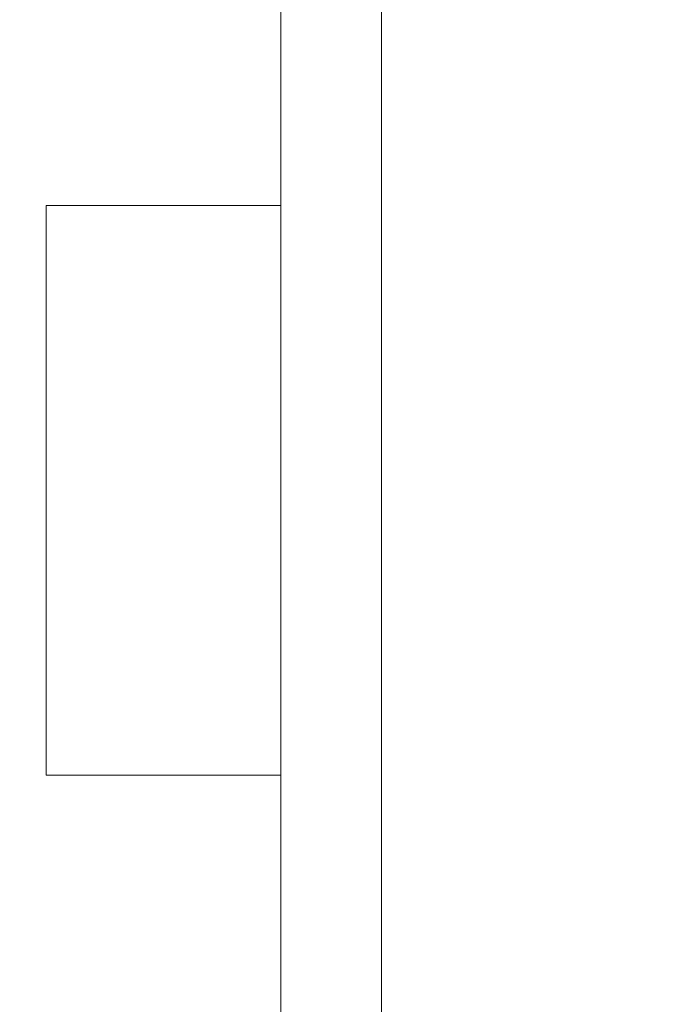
# Model space of a CAD drawing. Header units: metres. Extents: x -4 to 99, y -11 to 17.
# Tile 119 of 256: x 7.992 to 8.185, y 11.805 to 12.098. Entities that reach past the tile are written whole.
import ezdxf

# ---------------------------------------------------------------- set-up
doc = ezdxf.new("R2010")
doc.units = ezdxf.units.M
doc.header["$MEASUREMENT"] = 0
doc.linetypes.add('Wipeout_Contour', pattern=[1, 0, -1])
doc.layers.add('152 - Bemaßung_ Beschriftung.Ausbau', color=7, linetype='Continuous')
doc.layers.add('701 - Einrichtung.Möbel', color=7, linetype='Continuous')
doc.styles.add('ERSTELLTER_STIL_2', font='txt')
doc.dimstyles.new('ERSTELLTER_STIL__2', dxfattribs={"dimtxt": 0.1, "dimasz": 0.0532, "dimexe": 0.18, "dimexo": 0.0625, "dimgap": 0, "dimtad": 1, "dimtih": 1, "dimtoh": 1, "dimzin": 0, "dimdsep": 46, "dimtxsty": 'ERSTELLTER_STIL_2', "dimblk": 'ARROWHEAD_2', "dimblk1": 'ARROWHEAD_2', "dimblk2": 'ARROWHEAD_2', "dimcen": 0.09, "dimse1": 1, "dimse2": 1, "dimclrd": 7, "dimclre": 7, "dimclrt": 7, "dimazin": 0, "dimtfac": 1, "dimtdec": 4, "dimtmove": 0, "dimatfit": 3, "dimfxl": 1, "dimtolj": 1, "dimtzin": 0, "dimarcsym": 0})

# ---------------------------------------------------------------- blocks, each defined once
blk = doc.blocks.new('*D267')
at = {"layer": '152 - Bemaßung_ Beschriftung.Ausbau', "color": 7, "linetype": 'Continuous', "lineweight": 5}
for p, q in [((7.80002, 15.3025), (7.80002, 15.4075)), ((11.25, 15.3025), (11.25, 15.4075)), ((7.82023, 15.39), (7.77982, 15.32)), ((11.27021, 15.39), (11.22979, 15.32)), ((7.66002, 15.355), (7.80002, 15.355)), ((7.80002, 15.355), (11.25, 15.355))]:
    blk.add_line(p, q, dxfattribs=at)
at = {"layer": '152 - Bemaßung_ Beschriftung.Ausbau', "color": 7, "lineweight": 5, "char_height": 0.1, "attachment_point": 7, "style": 'ERSTELLTER_STIL_2'}
for s, insert in [('\\A1;{\\pql;\\fArial|b0|i0|c0|p38;3,45}', (9.3161, 15.375)), ('\\A1;{\\pql;\\fArial|b0|i0|c0|p38;16}', (11.078, 15.375))]:
    blk.add_mtext(s, dxfattribs=dict(at, insert=insert))
blk = doc.blocks.new('ARROWHEAD_2')
at = {"color": 0, "linetype": 'Continuous', "lineweight": 0}
for p, q in [((-0.3781, -0.655), (0.3781, 0.655)), ((0, 0), (-1, 0))]:
    blk.add_line(p, q, dxfattribs=at)

msp = doc.modelspace()

# ---------------------------------------------------------------- wipeouts: each hides what was drawn before it
at = {"color": 254, "linetype": 'Wipeout_Contour', "lineweight": 0, "ltscale": 87.616088}
msp.add_wipeout([(7.80002, 10.68998), (10.00002, 10.68998), (10.00002, 11.48998), (8.60002, 11.48998), (8.60002, 12.68998), (7.80002, 12.68998)], dxfattribs=at).dxf.layer = '701 - Einrichtung.Möbel'

# ---------------------------------------------------------------- next in the draw order: wipeouts: each hides what was drawn before it
at = {"color": 254, "linetype": 'Wipeout_Contour', "lineweight": 0, "ltscale": 57.753125}
msp.add_wipeout([(8.09994, 11.55784), (8.09994, 12.35784), (8.06994, 12.35784), (8.06994, 11.55784)], dxfattribs=at).dxf.layer = '701 - Einrichtung.Möbel'

# ---------------------------------------------------------------- next in the draw order: linework, layer by layer
at = {"layer": '701 - Einrichtung.Möbel', "color": 7, "linetype": 'Continuous', "lineweight": 5, "flags": 128}
msp.add_lwpolyline([(8.09994, 11.55784), (8.09994, 12.35784), (8.06994, 12.35784), (8.06994, 11.55784)], close=True, dxfattribs=at)

# ---------------------------------------------------------------- next in the draw order: wipeouts: each hides what was drawn before it
at = {"color": 254, "linetype": 'Wipeout_Contour', "lineweight": 0, "ltscale": 57.65382}
msp.add_wipeout([(8.06994, 12.04284), (7.99994, 12.04284), (7.99994, 11.87284), (8.06994, 11.87284)], dxfattribs=at).dxf.layer = '701 - Einrichtung.Möbel'

# ---------------------------------------------------------------- next in the draw order: linework, layer by layer
at = {"layer": '701 - Einrichtung.Möbel', "color": 7, "linetype": 'Continuous', "lineweight": 5, "flags": 128}
msp.add_lwpolyline([(8.06994, 12.04284), (7.99994, 12.04284), (7.99994, 11.87284), (8.06994, 11.87284)], close=True, dxfattribs=at)

# ---------------------------------------------------------------- next in the draw order: dimensions: what is measured, and where the dimension line sits
at = {"layer": '152 - Bemaßung_ Beschriftung.Ausbau', "color": 7, "linetype": 'Continuous', "lineweight": 5}
dim = msp.add_linear_dim(base=(11.25, 15.355), p1=(7.80002, 10.74998), p2=(11.25, 10.96181), dimstyle='ERSTELLTER_STIL__2', dxfattribs=at)
dim.commit()
dim.dimension.update_dxf_attribs({"geometry": '*D267', "text_midpoint": (9.44598, 15.425), "dimtype": 160})

doc.saveas('drawing.dxf')
